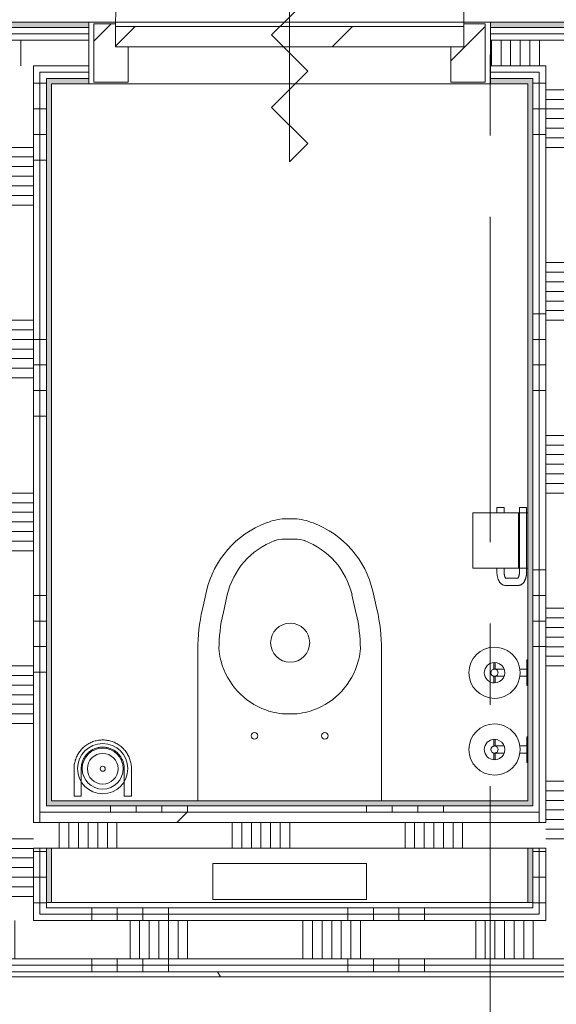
# Model space of a CAD drawing. Extents: x 2820 to 91013, y 1478 to 38178.
# Tile 116 of 182: x 36598 to 37646, y 32307 to 34230. Entities that reach past the tile are written whole.
import ezdxf

# ---------------------------------------------------------------- set-up
doc = ezdxf.new("R2010")
doc.units = 0
doc.header["$LTSCALE"] = 50
doc.linetypes.add('Onderlegger 2e verdieping$0$stramien', pattern=[22.225, 12.7, -3.175, 3.175, -3.175])
doc.layers.get('0').update_dxf_attribs({"linetype": 'CONTINUOUS'})
for name, color, linetype, lineweight in [('Onderlegger 2e verdieping$0$A-DETL-GENF', 8, 'CONTINUOUS', 18), ('Onderlegger 2e verdieping$0$A-DOOR', 8, 'CONTINUOUS', 25), ('Onderlegger 2e verdieping$0$A-FLOR-OTLN', 8, 'CONTINUOUS', 18), ('Onderlegger 2e verdieping$0$A-GENM', 8, 'CONTINUOUS', 18), ('Onderlegger 2e verdieping$0$A-WALL-PATT', 8, 'CONTINUOUS', 50), ('Onderlegger 2e verdieping$0$I-WALL', 8, 'CONTINUOUS', 25), ('Onderlegger 2e verdieping$0$P-SANR-FIXT', 8, 'CONTINUOUS', 18), ('Onderlegger 2e verdieping$0$S-GRID', 8, 'CONTINUOUS', 18)]:
    doc.layers.add(name, color=color, linetype=linetype, lineweight=lineweight)
pattern_1 = [(0, (0, 0), (406.4, 101.6), [33.528, -271.272, 33.528, -271.272, -1625.6]), (0, (0, 0), (406.4, 101.6), [-609.6, 33.528, -576.072, 33.528, -271.272, -711.2]), (0, (0, 0), (406.4, 101.6), [-1524, 33.528, -169.672, 33.528, -474.472]), (120, (152.4, 50.8), (-291.18818, 301.15272), [33.528, -271.272, 33.528, -271.272, -1625.6]), (120, (152.4, 50.8), (-291.18818, 301.15272), [-609.6, 33.528, -576.072, 33.528, -271.272, -711.2]), (120, (152.4, 50.8), (-291.18818, 301.15272), [-1524, 33.528, -169.672, 33.528, -474.472]), (240, (203.2, 254), (-115.21182, -402.75272), [33.528, -271.272, 33.528, -271.272, -1625.6]), (240, (203.2, 254), (-115.21182, -402.75272), [-609.6, 33.528, -576.072, 33.528, -271.272, -711.2]), (240, (203.2, 254), (-115.21182, -402.75272), [-1524, 33.528, -169.672, 33.528, -474.472])]
pattern_2 = [(270, (36388, 32505.7), (500, -4e-12), []), (270, (36338, 32505.7), (500, -4e-12), []), (270, (36288, 32505.7), (500, -4e-12), []), (270, (36238, 32505.7), (500, -4e-12), [])]
pattern_3 = [(270, (36399.95, 34224.45), (500, 3e-14), []), (270, (36349.95, 34224.45), (500, 3e-14), []), (270, (36299.95, 34224.45), (500, 3e-14), []), (270, (36249.95, 34224.45), (500, 3e-14), [])]
pattern_4 = [(360, (36539.95, 33105.1), (7e-13, 500), []), (360, (36539.95, 33055.1), (7e-13, 500), []), (360, (36539.95, 33005.1), (7e-13, 500), []), (360, (36539.95, 32955.1), (7e-13, 500), [])]
pattern_5 = [(180, (37709.95, 33505.1), (6e-13, -500), []), (180, (37709.95, 33555.1), (6e-13, -500), []), (180, (37709.95, 33605.1), (6e-13, -500), []), (180, (37709.95, 33655.1), (6e-13, -500), [])]

# ---------------------------------------------------------------- blocks, each defined once
blk = doc.blocks.new('Onderlegger 2e verdieping$0$74_3B_toilet - eenvoudig - 74_3B_toilet - eenvoudig-4325791-Plotview 2e Verdieping - schaal 1 op 100')
at = {"layer": 'Onderlegger 2e verdieping$0$P-SANR-FIXT'}
for p, q in [((-41.5, 146.2), (-341.5, 146.2)), ((-341.5, 146.2), (-341.5, 76.2)), ((-41.5, 76.2), (-41.5, 146.2)), ((-341.5, 76.2), (-41.5, 76.2)), ((-370.9, -46.3), (-370.9, -340.9)), ((-12.1, -340.9), (-12.1, -46.3)), ((-238.2, -223.6), (-236.9, -223.1)), ((-187.3, -215.9), (-195.7, -215.9)), ((-144.9, -223.6), (-146.2, -223.1)), ((-326.5, -322.7), (-325.4, -318.8)), ((-56.5, -322.7), (-57.6, -318.8)), ((-362, -420.1), (-353.9, -455.6)), ((-313.2, -448.4), (-321.6, -411.6)), ((-69.8, -448.4), (-61.4, -411.6)), ((-29.2, -455.6), (-21.1, -420.1)), ((-223.2, -553.2), (-220.4, -554.3)), ((-181.9, -557.2), (-201.1, -557.2)), ((-159.8, -553.2), (-162.6, -554.3)), ((-237.2, -588.7), (-232.3, -590.5)), ((-150.7, -590.5), (-145.8, -588.7)), ((-196.8, -596.9), (-186.2, -596.9))]:
    blk.add_line(p, q, dxfattribs=at)
for centre, radius in [((-260.2, -173.2), 6.35), ((-122.8, -173.2), 6.35), ((-192.5, -354.9), 38.1)]:
    blk.add_circle(centre, radius, dxfattribs=at)
for centre, radius, start, end in [((-190.5, -354.9), 139.7, 109.9597, 165), ((-195.7, -336.5), 120.6, 90, 109.9597), ((-187.3, -336.5), 120.6, 70.0403, 90), ((-192.5, -354.9), 139.7, 15, 70.0403), ((-235.5, -347.1), 94.2, 165, 177.7844), ((-147.5, -347.1), 94.2, 2.2156, 15), ((-15.3, -340.9), 355.6, 180, 192.8722), ((-12.1, -340.9), 317.5, 180.4622, 192.8722), ((-370.9, -340.9), 317.5, 347.1278, 359.5378), ((-367.7, -340.9), 355.6, 347.1278, 360), ((-172.2, -414), 186.4, 192.8722, 249.5866), ((-168.7, -415.3), 148.3, 192.8722, 249.5866), ((-214.3, -415.3), 148.3, 290.4134, 347.1278), ((-210.8, -414), 186.4, 290.4134, 347.1278), ((-201.1, -493.7), 63.5, 249.5866, 270), ((-181.9, -493.7), 63.5, 270, 290.4134), ((-196.8, -495.3), 101.6, 249.5866, 270), ((-186.2, -495.3), 101.6, 270, 290.4134)]:
    blk.add_arc(centre, radius, start, end, dxfattribs=at)
blk = doc.blocks.new('Onderlegger 2e verdieping$0$32_KA_hout_67-114-enkele_deur_met dorpel - H630d-V137-Plotview 2e Verdieping - schaal 1 op 100')
at = {"layer": 'Onderlegger 2e verdieping$0$A-GENM'}
h = blk.add_hatch(dxfattribs=at)
h.set_pattern_fill('FP_247', color=256, style=0, pattern_type=2)
h.set_pattern_definition([(45, (-37124.95, -34164.45), (-91.92388, 91.92388), [])])
h.paths.add_polyline_path([(-382.1, -57), (-315.1, -57), (-315.1, 12), (-340.1, 12), (-340.1, 57), (-382.1, 57), (-382.1, 12)], flags=0)
h.paths.add_polyline_path([(339.9, -57), (381.9, -57), (381.9, 57), (339.9, 57), (339.9, 12), (314.9, 12), (314.9, -57), (322.9, -57)], flags=0)
at = {"layer": 'Onderlegger 2e verdieping$0$A-DETL-GENF'}
for p, q in [((0, 212.1), (-35.4, 176.8)), ((0, -212.1), (0, 212.1)), ((-35.4, 176.8), (35.4, 106.1)), ((35.4, 106.1), (-35.4, 35.4)), ((-35.4, 35.4), (35.4, -35.4)), ((35.4, -35.4), (-35.4, -106.1)), ((-35.4, -106.1), (35.4, -176.8)), ((35.4, -176.8), (0, -212.1))]:
    blk.add_line(p, q, dxfattribs=at)
at = {"layer": 'Onderlegger 2e verdieping$0$A-DOOR', "lineweight": 18}
for p, q in [((-340.1, 57), (-382.1, 57)), ((-382.1, 57), (-382.1, -57)), ((-340.1, 52), (-340.1, 57)), ((381.9, 57), (339.9, 57)), ((339.9, 57), (339.9, 52)), ((381.9, -57), (381.9, 57)), ((-315.1, -57), (-315.1, 12)), ((314.9, 12), (314.9, -57)), ((-382.1, -57), (-315.1, -57)), ((314.9, -57), (381.9, -57))]:
    blk.add_line(p, q, dxfattribs=at)
at = {"layer": 'Onderlegger 2e verdieping$0$A-GENM'}
blk.add_line((339.9, 52), (339.9, 732), dxfattribs=at)
blk.add_arc((339.9, 52), 680, 90, 180, dxfattribs=at)
blk = doc.blocks.new('Onderlegger 2e verdieping$0$32_KA_binnendeur_hout - 32_KA_binnendeur_hout-5633662-Plotview 2e Verdieping - schaal 1 op 100')
at = {"layer": 'Onderlegger 2e verdieping$0$A-DOOR', "lineweight": 18}
h = blk.add_hatch(dxfattribs=at)
h.set_pattern_fill('FP_248', color=256, style=0, pattern_type=2)
h.set_pattern_definition([(225, (37124.83, 34216.45), (212.132, -212.132), [])])
h.paths.add_polyline_path([(-340, 40), (-340, 0), (340, 0), (340, 40), (-323, 40)], flags=0)
for p, q in [((-340, 0), (-340, 40)), ((-340, 40), (340, 40)), ((340, 40), (340, 0)), ((340, 0), (-340, 0))]:
    blk.add_line(p, q, dxfattribs=at)
blk = doc.blocks.new('Onderlegger 2e verdieping$0$74_KA_D-Line reserve toiletrolhouder - Type 1-7879157-Plotview 2e Verdieping - schaal 1 op 100')
at = {"layer": 'Onderlegger 2e verdieping$0$P-SANR-FIXT'}
for p, q in [((118.6, 126.5), (105.2, 126.5)), ((105.2, 123.5), (118.6, 123.5)), ((144.8, 126.5), (131.3, 126.5)), ((131.7, 123.5), (144.8, 123.5)), ((118, 111), (118, 106.4)), ((132, 106.4), (132, 111)), ((100, 62), (100, 60)), ((103.3, 62), (100, 62)), ((100, 62), (150, 62)), ((118, 75.9), (118, 62)), ((132, 62), (132, 75.9)), ((150, 62), (146.7, 62)), ((150, 60), (150, 62))]:
    blk.add_line(p, q, dxfattribs=at)
at = {"layer": 'Onderlegger 2e verdieping$0$P-SANR-FIXT', "flags": 128}
for points in [[(118, 124.9), (118, 125), (118, 125)], [(118, 111), (118, 111.6), (118, 112.1), (118, 112.7), (118, 113.2), (118, 113.8), (118, 114.3), (118, 114.9), (118, 115.4), (118, 115.9), (118, 116.5), (118, 117), (118, 117.5), (118, 118), (118, 118.4), (118, 118.9), (118, 119.4), (118, 119.8), (118, 120.2), (118, 120.6), (118, 121), (118, 121.4), (118, 121.8), (118, 122.1), (118, 122.5), (118, 122.8), (118, 123.1), (118, 123.3), (118, 123.6), (118, 123.8), (118, 124), (118, 124.2), (118, 124.4)], [(118.1, 125.8), (118.1, 126.1), (118.1, 126.4), (118.2, 126.7), (118.3, 126.9), (118.4, 127.2), (118.4, 127.5), (118.6, 127.7), (118.7, 128), (118.8, 128.2), (118.9, 128.5), (119.1, 128.7), (119.2, 129), (119.4, 129.2), (119.6, 129.4)], [(123.3, 131.8), (123.5, 131.8), (123.8, 131.9), (124.1, 131.9), (124.4, 132), (124.6, 132), (124.9, 132), (125.2, 132), (125.5, 132), (125.8, 132), (126, 131.9), (126.3, 131.9), (126.6, 131.8), (126.9, 131.7), (127.1, 131.7), (127.4, 131.6), (127.7, 131.5), (127.9, 131.4)], [(131.4, 127.9), (131.5, 127.6), (131.6, 127.3), (131.7, 127.1), (131.8, 126.8), (131.8, 126.5), (131.9, 126.3), (131.9, 126), (132, 125.7), (132, 125.4), (132, 125.2), (132, 125)], [(132, 125), (132, 125), (132, 125), (132, 124.9), (132, 124.8), (132, 124.7), (132, 124.6), (132, 124.5), (132, 124.3), (132, 124.1), (132, 123.9), (132, 123.7), (132, 123.4), (132, 123.1), (132, 122.9), (132, 122.6), (132, 122.2), (132, 121.9), (132, 121.5), (132, 121.1), (132, 120.8), (132, 120.3), (132, 119.9), (132, 119.5), (132, 119), (132, 118.6), (132, 118.1), (132, 117.6), (132, 117.1), (132, 116.6), (132, 116.1), (132, 115.5), (132, 115), (132, 114.5), (132, 113.9), (132, 113.4), (132, 112.8), (132, 112.3), (132, 111.7), (132, 111.2), (132, 111)]]:
    blk.add_lwpolyline(points, dxfattribs=at)
at = {"layer": 'Onderlegger 2e verdieping$0$P-SANR-FIXT'}
for radius, start, end in [(50, 360, 180), (20, 0, 180), (50, 180, 360), (20, 180, 360), (7, 0, 180), (7, 180, 360)]:
    blk.add_arc((125, 125), radius, start, end, dxfattribs=at)
blk = doc.blocks.new('Onderlegger 2e verdieping$0$74_KA_D-Line toiletrolhouder - Type 1-7871651-Plotview 2e Verdieping - schaal 1 op 100')
at = {"layer": 'Onderlegger 2e verdieping$0$P-SANR-FIXT'}
for p, q in [((187.5, 167), (79.2, 167)), ((79.2, 78), (79.2, 167)), ((187.5, 167), (187.5, 78)), ((79.2, 120.4), (72.5, 120.4)), ((197.5, 120.4), (187.5, 120.4)), ((197.5, 120.4), (197.5, 119.5)), ((197.5, 119.5), (197.5, 106.4)), ((45.5, 104), (45.5, 78.6)), ((59.5, 78.6), (59.5, 104)), ((72.5, 106.4), (79.2, 106.4)), ((187.5, 106.4), (197.5, 106.4)), ((187.5, 78.2), (79.2, 78.2)), ((79.2, 60.2), (79.2, 78.2)), ((187.5, 78.2), (187.5, 60.2)), ((197.5, 76.2), (72.5, 76.2)), ((72.5, 62.2), (197.5, 62.2)), ((79.2, 60.2), (187.5, 60.2)), ((197.5, 76.2), (197.5, 75.4)), ((197.5, 75.4), (197.5, 62.2))]:
    blk.add_line(p, q, dxfattribs=at)
at = {"layer": 'Onderlegger 2e verdieping$0$P-SANR-FIXT', "flags": 128}
for points in [[(45.5, 104), (45.5, 104.9), (45.7, 105.9), (45.9, 106.8), (46.1, 107.7), (46.5, 108.6), (46.9, 109.4), (47.3, 110.2), (47.8, 111), (48.3, 111.7), (48.9, 112.3), (49.5, 112.9), (50.1, 113.5), (50.7, 114.1), (51.4, 114.6), (52, 115), (52.7, 115.5), (53.4, 115.9), (54.2, 116.3), (54.9, 116.7), (55.7, 117.1), (56.4, 117.4), (57.2, 117.7), (58, 118), (58.8, 118.3), (59.7, 118.6), (60.5, 118.8), (61.4, 119), (62.2, 119.3), (63.1, 119.4), (64, 119.6), (64.9, 119.8), (65.8, 119.9), (66.7, 120), (67.6, 120.1), (68.5, 120.2), (69.5, 120.3), (70.4, 120.3), (71.3, 120.4), (72.2, 120.4), (72.5, 120.4)], [(59.2, 102.9), (59.2, 102.9), (59.3, 103), (59.4, 103), (59.5, 103.1), (59.6, 103.2), (59.8, 103.4), (60, 103.5), (60.2, 103.7), (60.5, 103.8), (60.8, 104), (61.1, 104.2), (61.5, 104.4), (61.9, 104.5), (62.3, 104.7), (62.8, 104.9), (63.3, 105), (63.8, 105.2), (64.3, 105.3), (64.8, 105.5), (65.4, 105.6), (66, 105.7), (66.6, 105.9), (67.2, 106), (67.8, 106.1), (68.5, 106.1), (69.1, 106.2), (69.7, 106.3), (70.4, 106.3), (71.1, 106.3), (71.7, 106.4), (72.4, 106.4), (72.5, 106.4)], [(45.5, 78.6), (45.5, 77.6), (45.7, 76.7), (45.9, 75.8), (46.1, 74.8), (46.5, 74), (46.9, 73.1), (47.3, 72.4), (47.8, 71.6), (48.3, 70.9), (48.9, 70.3), (49.5, 69.7), (50.1, 69.1), (50.7, 68.5), (51.4, 68), (52, 67.5), (52.7, 67.1), (53.4, 66.7), (54.2, 66.3), (54.9, 65.9), (55.7, 65.5), (56.4, 65.2), (57.2, 64.9), (58, 64.6), (58.8, 64.3), (59.7, 64), (60.5, 63.8), (61.4, 63.5), (62.2, 63.3), (63.1, 63.1), (64, 63), (64.9, 62.8), (65.8, 62.7), (66.7, 62.6), (67.6, 62.5), (68.5, 62.4), (69.5, 62.3), (70.4, 62.3), (71.3, 62.2), (72.2, 62.2), (72.5, 62.2)], [(59.2, 79.7), (59.2, 79.7), (59.3, 79.6), (59.4, 79.6), (59.5, 79.5), (59.6, 79.3), (59.8, 79.2), (60, 79.1), (60.2, 78.9), (60.5, 78.7), (60.8, 78.6), (61.1, 78.4), (61.5, 78.2), (61.9, 78.1), (62.3, 77.9), (62.8, 77.7), (63.3, 77.6), (63.8, 77.4), (64.3, 77.2), (64.8, 77.1), (65.4, 77), (66, 76.8), (66.6, 76.7), (67.2, 76.6), (67.8, 76.5), (68.5, 76.5), (69.1, 76.4), (69.7, 76.3), (70.4, 76.3), (71.1, 76.3), (71.7, 76.2), (72.4, 76.2), (72.5, 76.2)]]:
    blk.add_lwpolyline(points, dxfattribs=at)
blk = doc.blocks.new('Onderlegger 2e verdieping$0$74_KU_D line toiletborstel - Type 1-7877824-Plotview 2e Verdieping - schaal 1 op 100')
at = {"layer": 'Onderlegger 2e verdieping$0$P-SANR-FIXT'}
for p, q in [((69, 109), (69, 55)), ((83, 55), (83, 109)), ((167, 109), (167, 55)), ((181, 55), (181, 109)), ((83, 55), (69, 55)), ((181, 55), (167, 55))]:
    blk.add_line(p, q, dxfattribs=at)
at = {"layer": 'Onderlegger 2e verdieping$0$P-SANR-FIXT', "flags": 128}
for points in [[(181, 109), (181, 111.2), (180.9, 113.5), (180.6, 115.7), (180.3, 117.9), (179.9, 120.1), (179.4, 122.3), (178.9, 124.5), (178.2, 126.6), (177.5, 128.7), (176.6, 130.8), (175.7, 132.9), (174.7, 134.9), (173.6, 136.8), (172.5, 138.8), (171.3, 140.6), (170, 142.5), (168.6, 144.2), (167.1, 146), (165.6, 147.6), (164, 149.2), (162.4, 150.7), (160.7, 152.2), (159, 153.6), (157.1, 154.9), (155.3, 156.2), (153.4, 157.3), (151.4, 158.4), (149.4, 159.4), (147.4, 160.4), (145.3, 161.2), (143.2, 162), (141.1, 162.7), (138.9, 163.3), (136.7, 163.8), (134.5, 164.2), (132.3, 164.6), (130.1, 164.8), (127.8, 165), (125.6, 165), (123.4, 165), (121.1, 164.9), (118.9, 164.7), (116.7, 164.4), (114.5, 164), (112.3, 163.6), (110.1, 163), (107.9, 162.4), (105.8, 161.7), (103.7, 160.9), (101.7, 160), (99.7, 159), (97.7, 157.9), (95.7, 156.8), (93.9, 155.6), (92, 154.3), (90.2, 153), (88.5, 151.5), (86.8, 150), (85.2, 148.5), (83.7, 146.9), (82.2, 145.2), (80.8, 143.4), (79.4, 141.6), (78.2, 139.8), (77, 137.9), (75.9, 135.9), (74.8, 134), (73.9, 131.9), (73, 129.9), (72.2, 127.8), (71.5, 125.6), (70.9, 123.5), (70.3, 121.3), (69.9, 119.1), (69.5, 116.9), (69.2, 114.7), (69.1, 112.4), (69, 110.2), (69, 109)], [(83, 109), (83, 110.7), (83.1, 112.4), (83.3, 114), (83.5, 115.7), (83.8, 117.4), (84.2, 119), (84.6, 120.6), (85.1, 122.2), (85.6, 123.8), (86.3, 125.4), (87, 126.9), (87.7, 128.4), (88.5, 129.9), (89.4, 131.3), (90.3, 132.7), (91.3, 134.1), (92.3, 135.4), (93.4, 136.7), (94.5, 138), (95.7, 139.2), (96.9, 140.3), (98.2, 141.4), (99.5, 142.5), (100.9, 143.4), (102.3, 144.4), (103.7, 145.3), (105.2, 146.1), (106.7, 146.8), (108.2, 147.5), (109.8, 148.2), (111.3, 148.8), (112.9, 149.3), (114.6, 149.7), (116.2, 150.1), (117.9, 150.4), (119.5, 150.7), (121.2, 150.9), (122.9, 151), (124.5, 151), (126.2, 151), (127.9, 150.9), (129.6, 150.8), (131.3, 150.6), (132.9, 150.3), (134.6, 149.9), (136.2, 149.5), (137.8, 149.1), (139.4, 148.5), (141, 147.9), (142.5, 147.2), (144, 146.5), (145.5, 145.7), (146.9, 144.9), (148.4, 144), (149.7, 143), (151.1, 142), (152.4, 140.9), (153.6, 139.8), (154.8, 138.6), (156, 137.4), (157.1, 136.1), (158.2, 134.8), (159.2, 133.5), (160.1, 132.1), (161, 130.7), (161.9, 129.2), (162.6, 127.7), (163.4, 126.2), (164, 124.7), (164.6, 123.1), (165.1, 121.5), (165.6, 119.9), (166, 118.2), (166.4, 116.6), (166.6, 114.9), (166.8, 113.3), (167, 111.6), (167, 109.9), (167, 109)]]:
    blk.add_lwpolyline(points, dxfattribs=at)
at = {"layer": 'Onderlegger 2e verdieping$0$P-SANR-FIXT'}
for centre, radius, start, end in [((125, 109), 49, 0, 180), ((125, 109), 40, 0, 180), ((125, 108.8), 30, 90, 270), ((125, 108.8), 30, 270, 90), ((125, 109), 49, 180, 0), ((125, 109), 40, 180, 0), ((125, 108.8), 5, 0, 180), ((125, 108.8), 5, 180, 360)]:
    blk.add_arc(centre, radius, start, end, dxfattribs=at)
blk = doc.blocks.new('Onderlegger 2e verdieping')
at = {"layer": 'Onderlegger 2e verdieping$0$A-WALL-PATT', "lineweight": 5}
h = blk.add_hatch(color=256, dxfattribs=at)
h.paths.add_polyline_path([(34390, 34214.5), (34632.9, 34214.5), (34632.9, 34224.5), (34366.9, 34224.5), (34366.9, 34214.5)], flags=0)
h.paths.add_polyline_path([(39616.9, 34214.5), (39809.9, 34214.5), (39809.9, 34224.5), (39616.9, 34224.5)], flags=0)
h.paths.add_polyline_path([(38671, 34214.5), (38832.9, 34214.5), (38832.9, 34224.5), (38566.9, 34224.5), (38566.9, 34214.5)], flags=0)
h.paths.add_polyline_path([(33582.9, 34214.5), (33582.9, 34224.5), (33389.9, 34224.5), (33389.9, 34214.5), (33472.6, 34214.5)], flags=0)
h.paths.add_polyline_path([(35682.9, 34214.5), (35682.9, 34224.5), (35416.9, 34224.5), (35416.9, 34214.5), (35613.1, 34214.5)], flags=0)
h.paths.add_polyline_path([(37782.9, 34214.5), (37782.9, 34224.5), (37516.9, 34224.5), (37516.9, 34214.5), (37753.6, 34214.5)], flags=0)
h.paths.add_polyline_path([(36683.4, 34214.5), (36732.9, 34214.5), (36732.9, 34224.5), (36466.9, 34224.5), (36466.9, 34214.5), (36606.9, 34214.5)], flags=0)
at = {"layer": 'Onderlegger 2e verdieping$0$A-WALL-PATT', "lineweight": 18}
h = blk.add_hatch(dxfattribs=at)
h.set_pattern_fill('FP_216', color=256, angle=90, style=0, pattern_type=2)
h.set_pattern_definition(pattern_3)
h.paths.add_polyline_path([(36530.5, 34202), (36732.9, 34202), (36732.9, 34214.5), (36466.9, 34214.5), (36466.9, 34202)], flags=0)
h.paths.add_polyline_path([(33399.9, 34202), (33582.9, 34202), (33582.9, 34214.5), (33399.9, 34214.5)], flags=0)
h.paths.add_polyline_path([(39616.9, 34202), (39799.9, 34202), (39799.9, 34214.5), (39616.9, 34214.5)], flags=0)
h.paths.add_polyline_path([(34366.9, 34202), (34632.9, 34202), (34632.9, 34214.5), (34366.9, 34214.5)], flags=0)
h.paths.add_polyline_path([(38832.9, 34202), (38832.9, 34214.5), (38566.9, 34214.5), (38566.9, 34202), (38671, 34202)], flags=0)
h.paths.add_polyline_path([(35416.9, 34202), (35682.9, 34202), (35682.9, 34214.5), (35416.9, 34214.5)], flags=0)
h.paths.add_polyline_path([(37753.6, 34202), (37782.9, 34202), (37782.9, 34214.5), (37516.9, 34214.5), (37516.9, 34202)], flags=0)
h = blk.add_hatch(dxfattribs=at)
h.set_pattern_fill('FP_216', color=256, angle=90, style=0, pattern_type=2)
h.set_pattern_definition(pattern_3)
h.paths.add_polyline_path([(39787.4, 34189.5), (39787.4, 34202), (39616.9, 34202), (39616.9, 34189.5), (39774.9, 34189.5)], flags=0)
h.paths.add_polyline_path([(33412.4, 34189.5), (33582.9, 34189.5), (33582.9, 34202), (33412.4, 34202)], flags=0)
h.paths.add_polyline_path([(34632.9, 34189.5), (34632.9, 34202), (34366.9, 34202), (34366.9, 34189.5), (34390, 34189.5)], flags=0)
h.paths.add_polyline_path([(35682.9, 34189.5), (35682.9, 34202), (35416.9, 34202), (35416.9, 34189.5), (35613.1, 34189.5)], flags=0)
h.paths.add_polyline_path([(38832.9, 34189.5), (38832.9, 34202), (38566.9, 34202), (38566.9, 34189.5), (38671, 34189.5)], flags=0)
h.paths.add_polyline_path([(36466.9, 34189.5), (36732.9, 34189.5), (36732.9, 34202), (36466.9, 34202)], flags=0)
h.paths.add_polyline_path([(37516.9, 34189.5), (37782.9, 34189.5), (37782.9, 34202), (37516.9, 34202)], flags=0)
h = blk.add_hatch(dxfattribs=at)
h.set_pattern_fill('FP_217', color=256, angle=90, style=0, pattern_type=2)
h.set_pattern_definition([(270, (36599.95, 34224.45), (337.5, 2e-14), []), (270, (36581.2, 34224.45), (337.5, 2e-14), []), (270, (36562.45, 34224.45), (337.5, 2e-14), []), (270, (36543.7, 34224.45), (337.5, 2e-14), []), (270, (36524.95, 34224.45), (337.5, 2e-14), []), (270, (36506.2, 34224.45), (337.5, 2e-14), []), (270, (36487.45, 34224.45), (337.5, 2e-14), [])])
h.paths.add_polyline_path([(34632.9, 34139.5), (34632.9, 34189.5), (34366.9, 34189.5), (34366.9, 34139.5), (34524.9, 34139.5)], flags=0)
h.paths.add_polyline_path([(36466.9, 34139.5), (36732.9, 34139.5), (36732.9, 34189.5), (36466.9, 34189.5)], flags=0)
h.paths.add_polyline_path([(33424.9, 34139.5), (33582.9, 34139.5), (33582.9, 34189.5), (33424.9, 34189.5)], flags=0)
h.paths.add_polyline_path([(38674.9, 34139.5), (38832.9, 34139.5), (38832.9, 34189.5), (38566.9, 34189.5), (38566.9, 34139.5), (38671, 34139.5)], flags=0)
h.paths.add_polyline_path([(35416.9, 34139.5), (35682.9, 34139.5), (35682.9, 34189.5), (35416.9, 34189.5)], flags=0)
h.paths.add_polyline_path([(37782.9, 34139.5), (37782.9, 34189.5), (37516.9, 34189.5), (37516.9, 34139.5), (37753.6, 34139.5)], flags=0)
h.paths.add_polyline_path([(39774.9, 34139.5), (39774.9, 34189.5), (39616.9, 34189.5), (39616.9, 34139.5), (39724.9, 34139.5)], flags=0)
h = blk.add_hatch(dxfattribs=at)
h.set_pattern_fill('FP_216', color=256, angle=90, style=0, pattern_type=2)
h.set_pattern_definition(pattern_3)
h.paths.add_polyline_path([(39724.9, 34127), (39724.9, 34139.5), (39616.9, 34139.5), (39616.9, 34127), (39712.4, 34127)], flags=0)
h.paths.add_polyline_path([(33582.9, 34127), (33582.9, 34139.5), (33474.9, 34139.5), (33474.9, 34127), (33487.4, 34127)], flags=0)
h.paths.add_polyline_path([(34366.9, 34127), (34474.9, 34127), (34474.9, 34139.5), (34366.9, 34139.5)], flags=0)
h.paths.add_polyline_path([(34632.9, 34127), (34632.9, 34139.5), (34524.9, 34139.5), (34524.9, 34127), (34537.4, 34127)], flags=0)
h.paths.add_polyline_path([(35416.9, 34127), (35524.9, 34127), (35524.9, 34139.5), (35416.9, 34139.5)], flags=0)
h.paths.add_polyline_path([(38662.4, 34127), (38674.9, 34127), (38674.9, 34139.5), (38566.9, 34139.5), (38566.9, 34127)], flags=0)
h.paths.add_polyline_path([(37782.9, 34127), (37782.9, 34139.5), (37674.9, 34139.5), (37674.9, 34127), (37753.6, 34127)], flags=0)
h.paths.add_polyline_path([(35587.4, 34127), (35682.9, 34127), (35682.9, 34139.5), (35574.9, 34139.5), (35574.9, 34127)], flags=0)
h.paths.add_polyline_path([(37624.9, 34127), (37624.9, 34139.5), (37516.9, 34139.5), (37516.9, 34127), (37612.4, 34127)], flags=0)
h.paths.add_polyline_path([(36466.9, 34127), (36574.9, 34127), (36574.9, 34139.5), (36466.9, 34139.5)], flags=0)
h.paths.add_polyline_path([(36732.9, 34127), (36732.9, 34139.5), (36624.9, 34139.5), (36624.9, 34127), (36683.4, 34127)], flags=0)
h.paths.add_polyline_path([(38737.4, 34127), (38832.9, 34127), (38832.9, 34139.5), (38724.9, 34139.5), (38724.9, 34127)], flags=0)
h = blk.add_hatch(dxfattribs=at)
h.set_pattern_fill('FP_216', color=256, angle=90, style=0, pattern_type=2)
h.set_pattern_definition(pattern_3)
h.paths.add_polyline_path([(39712.4, 34114.5), (39712.4, 34127), (39616.9, 34127), (39616.9, 34114.5), (39699.9, 34114.5)], flags=0)
h.paths.add_polyline_path([(34366.9, 34114.5), (34462.4, 34114.5), (34462.4, 34127), (34366.9, 34127)], flags=0)
h.paths.add_polyline_path([(34632.9, 34114.5), (34632.9, 34127), (34537.4, 34127), (34537.4, 34114.5), (34549.9, 34114.5)], flags=0)
h.paths.add_polyline_path([(38737.4, 34114.5), (38832.9, 34114.5), (38832.9, 34127), (38737.4, 34127)], flags=0)
h.paths.add_polyline_path([(33582.9, 34114.5), (33582.9, 34127), (33487.4, 34127), (33487.4, 34114.5), (33499.9, 34114.5)], flags=0)
h.paths.add_polyline_path([(38662.4, 34114.5), (38662.4, 34127), (38566.9, 34127), (38566.9, 34114.5), (38649.9, 34114.5)], flags=0)
h.paths.add_polyline_path([(37782.9, 34114.5), (37782.9, 34127), (37687.4, 34127), (37687.4, 34114.5), (37753.6, 34114.5)], flags=0)
h.paths.add_polyline_path([(37612.4, 34114.5), (37612.4, 34127), (37516.9, 34127), (37516.9, 34114.5), (37599.9, 34114.5)], flags=0)
h.paths.add_polyline_path([(35416.9, 34114.5), (35512.4, 34114.5), (35512.4, 34127), (35416.9, 34127)], flags=0)
h.paths.add_polyline_path([(36732.9, 34114.5), (36732.9, 34127), (36637.4, 34127), (36637.4, 34114.5), (36683.4, 34114.5)], flags=0)
h.paths.add_polyline_path([(35599.9, 34114.5), (35682.9, 34114.5), (35682.9, 34127), (35587.4, 34127), (35587.4, 34114.5)], flags=0)
h.paths.add_polyline_path([(36562.4, 34114.5), (36562.4, 34127), (36466.9, 34127), (36466.9, 34114.5), (36549.9, 34114.5)], flags=0)
h = blk.add_hatch(dxfattribs=at)
h.set_pattern_fill('FP_227', color=256, angle=90, style=0, pattern_type=2)
h.set_pattern_definition([(360, (36539.95, 33305.08), (4e-13, 337.5), []), (360, (36539.95, 33286.33), (4e-13, 337.5), []), (360, (36539.95, 33267.58), (4e-13, 337.5), []), (360, (36539.95, 33248.83), (4e-13, 337.5), []), (360, (36539.95, 33230.08), (4e-13, 337.5), []), (360, (36539.95, 33211.33), (4e-13, 337.5), []), (360, (36539.95, 33192.58), (4e-13, 337.5), [])])
h.paths.add_polyline_path([(36624.9, 32470.7), (36624.9, 34139.5), (36574.9, 34139.5), (36574.9, 32470.7)], flags=0)
h = blk.add_hatch(dxfattribs=at)
h.set_pattern_fill('FP_226', color=256, angle=90, style=0, pattern_type=2)
h.set_pattern_definition(pattern_4)
h.paths.add_polyline_path([(36637.4, 32483.2), (36637.4, 32612), (36624.9, 32611.3), (36624.9, 32483.2)], flags=0)
h.paths.add_polyline_path([(36624.9, 32662), (36637.4, 32662), (36637.4, 34127), (36624.9, 34127), (36624.9, 32822.1)], flags=0)
h = blk.add_hatch(dxfattribs=at)
h.set_pattern_fill('FP_230', color=256, angle=90, style=0, pattern_type=2)
h.set_pattern_definition(pattern_5)
h.paths.add_polyline_path([(37624.9, 32483.2), (37624.9, 32612), (37612.4, 32611.3), (37612.4, 32483.2)], flags=0)
h.paths.add_polyline_path([(37624.9, 32662), (37624.9, 34127), (37612.4, 34127), (37612.4, 32662)], flags=0)
h = blk.add_hatch(dxfattribs=at)
h.set_pattern_fill('FP_231', color=256, angle=90, style=0, pattern_type=2)
h.set_pattern_definition([(180, (37709.95, 33305.08), (4e-13, -337.5), []), (180, (37709.95, 33323.83), (4e-13, -337.5), []), (180, (37709.95, 33342.58), (4e-13, -337.5), []), (180, (37709.95, 33361.33), (4e-13, -337.5), []), (180, (37709.95, 33380.08), (4e-13, -337.5), []), (180, (37709.95, 33398.83), (4e-13, -337.5), []), (180, (37709.95, 33417.58), (4e-13, -337.5), [])])
h.paths.add_polyline_path([(37624.9, 32470.7), (37674.9, 32470.7), (37674.9, 34139.5), (37624.9, 34139.5), (37624.9, 32483.2)], flags=0)
at = {"layer": 'Onderlegger 2e verdieping$0$A-WALL-PATT', "lineweight": 25}
h = blk.add_hatch(color=256, dxfattribs=at)
h.paths.add_polyline_path([(35499.9, 34104.5), (35499.9, 34114.5), (35416.9, 34114.5), (35416.9, 34104.5), (35489.9, 34104.5)], flags=0)
h.paths.add_polyline_path([(38639.9, 34104.5), (38649.9, 34104.5), (38649.9, 34114.5), (38566.9, 34114.5), (38566.9, 34104.5)], flags=0)
h.paths.add_polyline_path([(33509.9, 34104.5), (33582.9, 34104.5), (33582.9, 34114.5), (33499.9, 34114.5), (33499.9, 34104.5)], flags=0)
h.paths.add_polyline_path([(38749.9, 34104.5), (38832.9, 34104.5), (38832.9, 34114.5), (38749.9, 34114.5)], flags=0)
h.paths.add_polyline_path([(34366.9, 34104.5), (34449.9, 34104.5), (34449.9, 34114.5), (34366.9, 34114.5)], flags=0)
h.paths.add_polyline_path([(39616.9, 34104.5), (39699.9, 34104.5), (39699.9, 34114.5), (39616.9, 34114.5)], flags=0)
h.paths.add_polyline_path([(34632.9, 34104.5), (34632.9, 34114.5), (34549.9, 34114.5), (34549.9, 34104.5), (34559.9, 34104.5)], flags=0)
h.paths.add_polyline_path([(36466.9, 34104.5), (36549.9, 34104.5), (36549.9, 34114.5), (36466.9, 34114.5)], flags=0)
h.paths.add_polyline_path([(35613.1, 34104.5), (35682.9, 34104.5), (35682.9, 34114.5), (35599.9, 34114.5), (35599.9, 34104.5), (35609.9, 34104.5)], flags=0)
h.paths.add_polyline_path([(37782.9, 34104.5), (37782.9, 34114.5), (37699.9, 34114.5), (37699.9, 34104.5), (37753.6, 34104.5)], flags=0)
h.paths.add_polyline_path([(37599.9, 34104.5), (37599.9, 34114.5), (37516.9, 34114.5), (37516.9, 34104.5), (37589.9, 34104.5)], flags=0)
h.paths.add_polyline_path([(36659.9, 34104.5), (36732.9, 34104.5), (36732.9, 34114.5), (36649.9, 34114.5), (36649.9, 34104.5)], flags=0)
at = {"layer": 'Onderlegger 2e verdieping$0$A-WALL-PATT', "lineweight": 18}
h = blk.add_hatch(dxfattribs=at)
h.set_pattern_fill('FP_226', color=256, angle=90, style=0, pattern_type=2)
h.set_pattern_definition(pattern_4)
h.paths.add_polyline_path([(36649.9, 32495.7), (36649.9, 32612), (36637.4, 32611.3), (36637.4, 32495.7)], flags=0)
h.paths.add_polyline_path([(36649.9, 32682), (36649.9, 34114.5), (36637.4, 34114.5), (36637.4, 32682)], flags=0)
h = blk.add_hatch(dxfattribs=at)
h.set_pattern_fill('FP_230', color=256, angle=90, style=0, pattern_type=2)
h.set_pattern_definition(pattern_5)
h.paths.add_polyline_path([(37612.4, 32495.7), (37612.4, 32612), (37599.9, 32611.3), (37599.9, 32495.7)], flags=0)
h.paths.add_polyline_path([(37599.9, 32682), (37612.4, 32682), (37612.4, 34114.5), (37599.9, 34114.5), (37599.9, 32694.5)], flags=0)
at = {"layer": 'Onderlegger 2e verdieping$0$A-WALL-PATT', "lineweight": 25}
h = blk.add_hatch(color=256, dxfattribs=at)
h.paths.add_polyline_path([(36649.9, 32505.7), (36659.9, 32505.7), (36659.9, 32612), (36649.9, 32611.3)], flags=0)
h.paths.add_polyline_path([(36649.9, 32694.5), (36659.9, 32694.5), (36659.9, 34104.5), (36649.9, 34104.5), (36649.9, 32822.1)], flags=0)
at = {"layer": 'Onderlegger 2e verdieping$0$A-WALL-PATT', "lineweight": 5}
h = blk.add_hatch(color=256, dxfattribs=at)
h.paths.add_polyline_path([(37589.9, 32505.7), (37599.9, 32505.7), (37599.9, 32612), (37589.9, 32611.3)], flags=0)
h.paths.add_polyline_path([(37599.9, 32694.5), (37599.9, 34104.5), (37589.9, 34104.5), (37589.9, 32694.5)], flags=0)
blk.add_hatch(color=256, dxfattribs=at).paths.add_polyline_path([(36659.9, 32694.5), (37589.9, 32694.5), (37589.9, 32704.5), (36659.9, 32704.5)], flags=0)
at = {"layer": 'Onderlegger 2e verdieping$0$A-WALL-PATT', "lineweight": 18}
h = blk.add_hatch(dxfattribs=at)
h.set_pattern_fill('FP_241', color=256, angle=90, style=0, pattern_type=2)
h.set_pattern_definition([(270, (36924.95, 32704.45), (500, -1e-12), []), (270, (36874.95, 32704.45), (500, -1e-12), []), (270, (36824.95, 32704.45), (500, -1e-12), []), (270, (36774.95, 32704.45), (500, -1e-12), [])])
h.paths.add_polyline_path([(36649.9, 32682), (37599.9, 32682), (37599.9, 32694.5), (36649.9, 32694.5)], flags=0)
h = blk.add_hatch(dxfattribs=at)
h.set_pattern_fill('FP_75', color=256, style=0, pattern_type=2)
h.set_pattern_definition([(45, (0, 0), (-353.5534, 353.5534), [])])
h.paths.add_polyline_path([(36836.3, 32662), (37612.4, 32662), (37612.4, 32682), (36637.4, 32682), (36637.4, 32662), (36683.4, 32662)], flags=0)
h = blk.add_hatch(dxfattribs=at)
h.set_pattern_fill('FP_240', color=256, angle=90, style=0, pattern_type=2)
h.set_pattern_definition([(270, (37124.95, 32704.45), (337.5, -9e-13), []), (270, (37106.2, 32704.45), (337.5, -9e-13), []), (270, (37087.45, 32704.45), (337.5, -9e-13), []), (270, (37068.7, 32704.45), (337.5, -9e-13), []), (270, (37049.95, 32704.45), (337.5, -9e-13), []), (270, (37031.2, 32704.45), (337.5, -9e-13), []), (270, (37012.45, 32704.45), (337.5, -9e-13), [])])
h.paths.add_polyline_path([(36649.9, 32612), (37624.9, 32612), (37624.9, 32662), (36624.9, 32662), (36624.9, 32612), (36637.4, 32612)], flags=0)
h = blk.add_hatch(dxfattribs=at)
h.set_pattern_fill('FP_210', color=256, angle=90, style=0, pattern_type=2)
h.set_pattern_definition(pattern_2)
h.paths.add_polyline_path([(33412.4, 32483.2), (33412.4, 32495.7), (33399.8, 32495.7), (33399.8, 32483.2)], flags=0)
h.paths.add_polyline_path([(33487.4, 32483.2), (34462.4, 32483.2), (34462.4, 32495.7), (33487.4, 32495.7)], flags=0)
h.paths.add_polyline_path([(34695.8, 32483.2), (35512.4, 32483.2), (35512.4, 32495.7), (34537.4, 32495.7), (34537.4, 32483.2)], flags=0)
h.paths.add_polyline_path([(35587.4, 32483.2), (36562.4, 32483.2), (36562.4, 32495.7), (35587.4, 32495.7)], flags=0)
h.paths.add_polyline_path([(36637.4, 32483.2), (37612.4, 32483.2), (37612.4, 32495.7), (36637.4, 32495.7)], flags=0)
h.paths.add_polyline_path([(37753.6, 32483.2), (38662.4, 32483.2), (38662.4, 32495.7), (37687.4, 32495.7), (37687.4, 32483.2)], flags=0)
h.paths.add_polyline_path([(38976.8, 32483.2), (39809.9, 32483.2), (39809.9, 32495.7), (38737.4, 32495.7), (38737.4, 32483.2)], flags=0)
h = blk.add_hatch(dxfattribs=at)
h.set_pattern_fill('FP_60', color=256, style=0, pattern_type=2)
h.set_pattern_definition(pattern_1)
h.paths.add_polyline_path([(33499.9, 32495.7), (34449.9, 32495.7), (34449.9, 32505.7), (33499.9, 32505.7)], flags=0)
h.paths.add_polyline_path([(34549.9, 32495.7), (35499.9, 32495.7), (35499.9, 32505.7), (34549.9, 32505.7)], flags=0)
h.paths.add_polyline_path([(35613.1, 32495.7), (36549.9, 32495.7), (36549.9, 32505.7), (35599.9, 32505.7), (35599.9, 32495.7)], flags=0)
h.paths.add_polyline_path([(36649.9, 32495.7), (37599.9, 32495.7), (37599.9, 32505.7), (36649.9, 32505.7)], flags=0)
h.paths.add_polyline_path([(37753.6, 32495.7), (38649.9, 32495.7), (38649.9, 32505.7), (37699.9, 32505.7), (37699.9, 32495.7)], flags=0)
h.paths.add_polyline_path([(38976.8, 32495.7), (39809.9, 32495.7), (39809.9, 32505.7), (38749.9, 32505.7), (38749.9, 32495.7)], flags=0)
h = blk.add_hatch(dxfattribs=at)
h.set_pattern_fill('FP_210', color=256, angle=90, style=0, pattern_type=2)
h.set_pattern_definition(pattern_2)
h.paths.add_polyline_path([(33474.9, 32470.7), (34474.9, 32470.7), (34474.9, 32483.2), (33474.9, 32483.2)], flags=0)
h.paths.add_polyline_path([(33399.8, 32470.7), (33424.9, 32470.7), (33424.9, 32483.2), (33399.8, 32483.2)], flags=0)
h.paths.add_polyline_path([(34695.8, 32470.7), (35524.9, 32470.7), (35524.9, 32483.2), (34524.9, 32483.2), (34524.9, 32470.7)], flags=0)
h.paths.add_polyline_path([(35613.1, 32470.7), (36574.9, 32470.7), (36574.9, 32483.2), (35574.9, 32483.2), (35574.9, 32470.7)], flags=0)
h.paths.add_polyline_path([(36624.9, 32470.7), (37624.9, 32470.7), (37624.9, 32483.2), (36624.9, 32483.2)], flags=0)
h.paths.add_polyline_path([(37674.9, 32470.7), (38674.9, 32470.7), (38674.9, 32483.2), (37674.9, 32483.2)], flags=0)
h.paths.add_polyline_path([(38976.8, 32470.7), (39809.9, 32470.7), (39809.9, 32483.2), (38724.9, 32483.2), (38724.9, 32470.7)], flags=0)
h = blk.add_hatch(dxfattribs=at)
h.set_pattern_fill('FP_211', color=256, angle=90, style=0, pattern_type=2)
h.set_pattern_definition([(270, (36587.98, 32505.7), (337.5, -3e-12), []), (270, (36569.23, 32505.7), (337.5, -3e-12), []), (270, (36550.48, 32505.7), (337.5, -3e-12), []), (270, (36531.73, 32505.7), (337.5, -3e-12), []), (270, (36512.98, 32505.7), (337.5, -3e-12), []), (270, (36494.23, 32505.7), (337.5, -3e-12), []), (270, (36475.48, 32505.7), (337.5, -3e-12), [])])
h.paths.add_polyline_path([(33472.6, 32395.7), (39809.9, 32395.7), (39809.9, 32470.7), (33399.8, 32470.7), (33399.8, 32395.7)], flags=0)
h = blk.add_hatch(dxfattribs=at)
h.set_pattern_fill('FP_210', color=256, angle=90, style=0, pattern_type=2)
h.set_pattern_definition(pattern_2)
h.paths.add_polyline_path([(33399.8, 32383.2), (39809.9, 32383.2), (39809.9, 32395.7), (33399.8, 32395.7)], flags=0)
h = blk.add_hatch(dxfattribs=at)
h.set_pattern_fill('FP_210', color=256, angle=90, style=0, pattern_type=2)
h.set_pattern_definition(pattern_2)
h.paths.add_polyline_path([(33399.8, 32370.7), (39809.9, 32370.7), (39809.9, 32383.2), (33399.8, 32383.2)], flags=0)
h = blk.add_hatch(dxfattribs=at)
h.set_pattern_fill('FP_60', color=256, style=0, pattern_type=2)
h.set_pattern_definition(pattern_1)
h.paths.add_polyline_path([(33399.8, 32360.7), (39809.9, 32360.7), (39809.9, 32370.7), (33399.8, 32370.7)], flags=0)
at = {"layer": 'Onderlegger 2e verdieping$0$A-FLOR-OTLN'}
for p, q in [((37516.9, 34224.5), (36732.9, 34224.5)), ((36732.9, 34104.5), (37516.9, 34104.5))]:
    blk.add_line(p, q, dxfattribs=at)
at = {"layer": 'Onderlegger 2e verdieping$0$I-WALL', "lineweight": 18}
for p, q in [((36732.9, 34224.5), (36466.9, 34224.5)), ((36732.9, 34104.5), (36732.9, 34224.5)), ((37782.9, 34224.5), (37516.9, 34224.5)), ((37516.9, 34224.5), (37516.9, 34104.5)), ((36732.9, 34214.5), (36466.9, 34214.5)), ((37782.9, 34214.5), (37516.9, 34214.5)), ((36732.9, 34202), (36466.9, 34202)), ((36732.9, 34189.5), (36466.9, 34189.5)), ((37782.9, 34202), (37516.9, 34202)), ((37782.9, 34189.5), (37516.9, 34189.5)), ((36732.9, 34139.5), (36624.9, 34139.5)), ((36624.9, 34139.5), (36624.9, 32662)), ((36732.9, 34127), (36637.4, 34127)), ((36637.4, 32662), (36637.4, 34127)), ((37624.9, 34139.5), (37516.9, 34139.5)), ((37612.4, 34127), (37516.9, 34127)), ((37612.4, 34127), (37612.4, 32662)), ((37624.9, 34139.5), (37624.9, 32662)), ((36732.9, 34114.5), (36649.9, 34114.5)), ((36649.9, 34114.5), (36649.9, 32694.5)), ((37599.9, 34114.5), (37516.9, 34114.5)), ((37599.9, 34114.5), (37599.9, 32694.5)), ((36659.9, 34104.5), (36732.9, 34104.5)), ((36659.9, 32704.5), (36659.9, 34104.5)), ((37516.9, 34104.5), (37589.9, 34104.5)), ((37589.9, 34104.5), (37589.9, 32704.5)), ((37589.9, 32704.5), (36659.9, 32704.5)), ((37599.9, 32694.5), (36649.9, 32694.5)), ((37612.4, 32682), (36637.4, 32682)), ((37624.9, 32662), (36624.9, 32662)), ((36624.9, 32612), (36624.9, 32470.7)), ((36624.9, 32612), (37624.9, 32612)), ((36637.4, 32612), (36637.4, 32483.2)), ((36649.9, 32612), (36649.9, 32495.7)), ((36659.9, 32505.7), (36659.9, 32612)), ((37589.9, 32612), (37589.9, 32505.7)), ((37599.9, 32612), (37599.9, 32495.7)), ((37612.4, 32612), (37612.4, 32483.2)), ((37624.9, 32612), (37624.9, 32470.7)), ((37599.9, 32505.7), (36649.9, 32505.7)), ((36649.9, 32495.7), (37599.9, 32495.7)), ((36637.4, 32483.2), (37612.4, 32483.2)), ((36624.9, 32470.7), (37624.9, 32470.7)), ((33399.8, 32395.7), (39809.9, 32395.7)), ((33399.8, 32383.2), (39809.9, 32383.2)), ((33399.8, 32370.7), (39809.9, 32370.7)), ((33399.8, 32360.7), (39809.9, 32360.7))]:
    blk.add_line(p, q, dxfattribs=at)
at = {"layer": 'Onderlegger 2e verdieping$0$S-GRID', "linetype": 'Onderlegger 2e verdieping$0$stramien'}
blk.add_line((37516.6, 37178.2), (37516.6, 1478.2), dxfattribs=at)
at = {"layer": 'Onderlegger 2e verdieping$0$A-DOOR'}
blk.add_blockref('Onderlegger 2e verdieping$0$32_KA_hout_67-114-enkele_deur_met dorpel - H630d-V137-Plotview 2e Verdieping - schaal 1 op 100', (37124.9, 34164.5), dxfattribs=at)
at = {"layer": 'Onderlegger 2e verdieping$0$A-DOOR', "rotation": 180}
blk.add_blockref('Onderlegger 2e verdieping$0$32_KA_binnendeur_hout - 32_KA_binnendeur_hout-5633662-Plotview 2e Verdieping - schaal 1 op 100', (37124.8, 34216.5), dxfattribs=at)
at = {"layer": 'Onderlegger 2e verdieping$0$P-SANR-FIXT'}
for name, p, rotation in [('Onderlegger 2e verdieping$0$74_KA_D-Line toiletrolhouder - Type 1-7871651-Plotview 2e Verdieping - schaal 1 op 100', (37649.9, 33079.5), 89.99999999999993), ('Onderlegger 2e verdieping$0$74_3B_toilet - eenvoudig - 74_3B_toilet - eenvoudig-4325791-Plotview 2e Verdieping - schaal 1 op 100', (36933.4, 32658.2), 180), ('Onderlegger 2e verdieping$0$74_KA_D-Line reserve toiletrolhouder - Type 1-7879157-Plotview 2e Verdieping - schaal 1 op 100', (37649.9, 32829.5), 89.99999999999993), ('Onderlegger 2e verdieping$0$74_KA_D-Line reserve toiletrolhouder - Type 1-7879157-Plotview 2e Verdieping - schaal 1 op 100', (37649.9, 32679.5), 89.99999999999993)]:
    blk.add_blockref(name, p, dxfattribs=dict(at, rotation=rotation))
blk.add_blockref('Onderlegger 2e verdieping$0$74_KU_D line toiletborstel - Type 1-7877824-Plotview 2e Verdieping - schaal 1 op 100', (36634.9, 32658.2), dxfattribs=at)

msp = doc.modelspace()

# ---------------------------------------------------------------- block references
msp.add_blockref('Onderlegger 2e verdieping', (0, 0))

doc.saveas('drawing.dxf')
